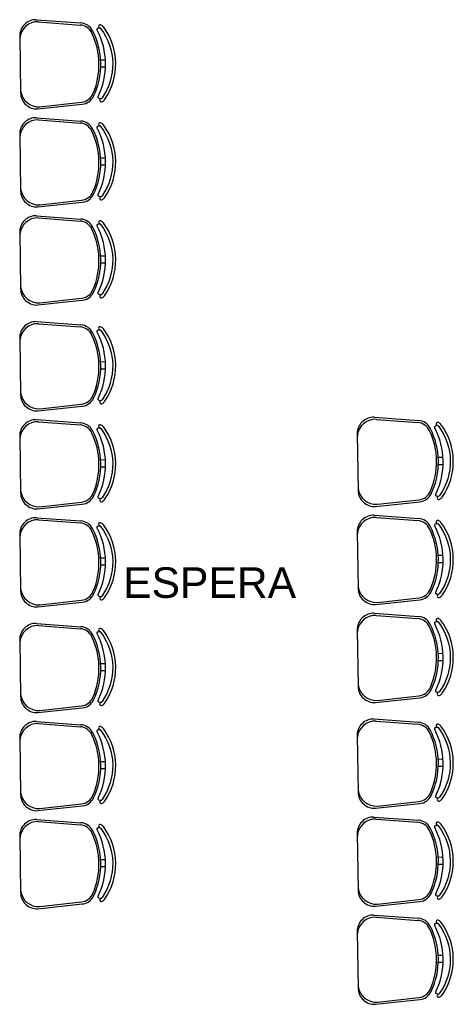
# Model space of a CAD drawing. Header units: millimetres. Extents: x 0 to 1189, y 0 to 841.
# Tile 44 of 58: x 722 to 764, y 525 to 622. Entities that reach past the tile are written whole.
import ezdxf
from ezdxf.enums import TextEntityAlignment as Align

# ---------------------------------------------------------------- set-up
doc = ezdxf.new("R2010")
doc.units = ezdxf.units.MM
doc.header["$LTSCALE"] = 8
doc.layers.add('ARQ_LAY_MOB', color=8, linetype='Continuous')
doc.layers.add('ARQ_TXT_AMB', color=8, linetype='Continuous')
doc.styles.add('Texto Cota', font='arial.ttf')

# ---------------------------------------------------------------- blocks, each defined once
blk = doc.blocks.new('AREA')
at = {"style": 'Texto Cota'}
for tag, p in [('AREAS:COMODO', (0, 1.75)), ('AREAS:VALOR', (0, -1.25))]:
    blk.add_attdef(tag, text='', height=2.5, dxfattribs=at).set_placement(p, align=Align.MIDDLE_CENTER)

msp = doc.modelspace()

# ---------------------------------------------------------------- linework, layer by layer
at = {"layer": 'ARQ_LAY_MOB', "linetype": 'ByBlock'}
for p, q in [((723.199, 622.134), (727.579, 621.81)), ((723.403, 621.928), (727.501, 621.612)), ((721.553, 620.509), (721.64, 614.938)), ((729.512, 618.198), (729.982, 618.205)), ((729.523, 617.498), (729.993, 617.506)), ((723.337, 613.366), (727.704, 613.827)), ((723.534, 613.579), (727.62, 614.023)), ((723.199, 612.504), (727.579, 612.18)), ((723.403, 612.298), (727.501, 611.982)), ((721.553, 610.879), (721.64, 605.308)), ((729.512, 608.568), (729.982, 608.575)), ((729.523, 607.868), (729.993, 607.875)), ((723.337, 603.736), (727.704, 604.197)), ((723.534, 603.949), (727.62, 604.392)), ((723.199, 602.873), (727.579, 602.55)), ((723.403, 602.667), (727.501, 602.352)), ((721.553, 601.249), (721.64, 595.678)), ((729.512, 598.938), (729.982, 598.945)), ((729.523, 598.238), (729.993, 598.245)), ((723.337, 594.106), (727.704, 594.567)), ((723.534, 594.318), (727.62, 594.762)), ((723.199, 592.47), (727.579, 592.147)), ((723.403, 592.264), (727.501, 591.949)), ((721.553, 590.846), (721.64, 585.275)), ((729.512, 588.535), (729.982, 588.542)), ((729.523, 587.835), (729.993, 587.842)), ((723.534, 583.915), (727.62, 584.359)), ((723.337, 583.703), (727.704, 584.164)), ((723.199, 582.84), (727.579, 582.517)), ((723.403, 582.634), (727.501, 582.319)), ((756.388, 583.078), (760.768, 582.755)), ((756.592, 582.872), (760.69, 582.557)), ((754.742, 581.454), (754.83, 575.883)), ((721.553, 581.216), (721.64, 575.645)), ((729.512, 578.905), (729.982, 578.912)), ((762.701, 579.143), (763.171, 579.15)), ((729.523, 578.205), (729.993, 578.212)), ((762.712, 578.443), (763.182, 578.45)), ((723.534, 574.285), (727.62, 574.729)), ((756.526, 574.311), (760.893, 574.772)), ((756.723, 574.523), (760.809, 574.967)), ((723.337, 574.073), (727.704, 574.534)), ((723.199, 573.21), (727.579, 572.887)), ((723.403, 573.004), (727.501, 572.689)), ((756.388, 573.448), (760.768, 573.125)), ((756.592, 573.242), (760.69, 572.927)), ((754.742, 571.824), (754.83, 566.253)), ((721.553, 571.586), (721.64, 566.015)), ((729.512, 569.275), (729.982, 569.282)), ((762.701, 569.513), (763.171, 569.52)), ((762.712, 568.813), (763.182, 568.82)), ((729.523, 568.575), (729.993, 568.582)), ((723.534, 564.655), (727.62, 565.099)), ((756.526, 564.681), (760.893, 565.142)), ((756.723, 564.893), (760.809, 565.337)), ((723.337, 564.443), (727.704, 564.904)), ((756.388, 563.818), (760.768, 563.495)), ((756.592, 563.612), (760.69, 563.297)), ((723.197, 562.825), (727.577, 562.502)), ((723.401, 562.619), (727.499, 562.304)), ((754.742, 562.194), (754.83, 556.623)), ((721.551, 561.201), (721.638, 555.63)), ((762.701, 559.883), (763.171, 559.89)), ((762.712, 559.183), (763.182, 559.19)), ((729.51, 558.889), (729.98, 558.897)), ((729.521, 558.19), (729.991, 558.197)), ((756.526, 555.051), (760.893, 555.511)), ((756.723, 555.263), (760.809, 555.707)), ((723.335, 554.058), (727.702, 554.518)), ((723.532, 554.27), (727.618, 554.714)), ((756.386, 553.433), (760.766, 553.11)), ((723.197, 553.195), (727.577, 552.872)), ((723.401, 552.989), (727.499, 552.674)), ((756.59, 553.227), (760.688, 552.912)), ((721.551, 551.57), (721.638, 546)), ((754.74, 551.808), (754.828, 546.238)), ((762.699, 549.497), (763.169, 549.505)), ((729.51, 549.259), (729.98, 549.267)), ((729.521, 548.559), (729.991, 548.567)), ((762.71, 548.798), (763.18, 548.805)), ((723.335, 544.428), (727.702, 544.888)), ((723.532, 544.64), (727.618, 545.084)), ((756.524, 544.666), (760.891, 545.126)), ((756.721, 544.878), (760.807, 545.322)), ((756.386, 543.803), (760.766, 543.48)), ((723.197, 543.565), (727.577, 543.242)), ((723.401, 543.359), (727.499, 543.043)), ((756.59, 543.597), (760.688, 543.282)), ((721.551, 541.94), (721.638, 536.37)), ((754.74, 542.178), (754.828, 536.608)), ((762.699, 539.867), (763.169, 539.875)), ((729.51, 539.629), (729.98, 539.637)), ((729.521, 538.929), (729.991, 538.937)), ((762.71, 539.167), (763.18, 539.175)), ((723.335, 534.798), (727.702, 535.258)), ((723.532, 535.01), (727.618, 535.454)), ((756.524, 535.036), (760.891, 535.496)), ((756.721, 535.248), (760.807, 535.692)), ((756.386, 534.173), (760.766, 533.85)), ((756.59, 533.967), (760.688, 533.651)), ((754.74, 532.548), (754.828, 526.978)), ((762.699, 530.237), (763.169, 530.245)), ((762.71, 529.537), (763.18, 529.545)), ((756.524, 525.406), (760.891, 525.866)), ((756.721, 525.618), (760.807, 526.062))]:
    msp.add_line(p, q, dxfattribs=at)
for points in [[(729.271, 614.582, 0.237888), (729.169, 621.105, -0.605717), (729.447, 621.324, -0.122717), (729.542, 621.249, -0.323529), (729.649, 614.45, -0.122717), (729.557, 614.372, -0.605717)], [(729.271, 604.952, 0.237888), (729.169, 611.475, -0.605717), (729.447, 611.694, -0.122717), (729.542, 611.619, -0.323529), (729.649, 604.82, -0.122717), (729.557, 604.742, -0.605717)], [(729.271, 595.322, 0.237888), (729.169, 601.845, -0.605717), (729.447, 602.064, -0.122717), (729.542, 601.989, -0.323529), (729.649, 595.19, -0.122717), (729.557, 595.112, -0.605717)], [(729.271, 584.919, 0.237888), (729.169, 591.441, -0.605717), (729.447, 591.66, -0.122717), (729.542, 591.586, -0.323529), (729.649, 584.786, -0.122717), (729.557, 584.709, -0.605717)], [(729.271, 575.289, 0.237888), (729.169, 581.811, -0.605717), (729.447, 582.03, -0.122717), (729.542, 581.956, -0.323529), (729.649, 575.156, -0.122717), (729.557, 575.079, -0.605717)], [(762.46, 575.527, 0.237888), (762.358, 582.049, -0.605717), (762.636, 582.268, -0.122717), (762.731, 582.194, -0.323529), (762.838, 575.394, -0.122717), (762.746, 575.317, -0.605717)], [(762.46, 565.897, 0.237888), (762.358, 572.419, -0.605717), (762.636, 572.638, -0.122717), (762.731, 572.564, -0.323529), (762.838, 565.764, -0.122717), (762.746, 565.687, -0.605717)], [(729.271, 565.659, 0.237888), (729.169, 572.181, -0.605717), (729.447, 572.4, -0.122717), (729.542, 572.325, -0.323529), (729.649, 565.526, -0.122717), (729.557, 565.449, -0.605717)], [(762.46, 556.267, 0.237888), (762.358, 562.789, -0.605717), (762.636, 563.008, -0.122717), (762.731, 562.933, -0.323529), (762.838, 556.134, -0.122717), (762.746, 556.057, -0.605717)], [(729.269, 555.274, 0.237888), (729.167, 561.796, -0.605717), (729.445, 562.015, -0.122717), (729.54, 561.94, -0.323529), (729.647, 555.141, -0.122717), (729.555, 555.063, -0.605717)], [(729.269, 545.644, 0.237888), (729.167, 552.166, -0.605717), (729.445, 552.385, -0.122717), (729.54, 552.31, -0.323529), (729.647, 545.511, -0.122717), (729.555, 545.433, -0.605717)], [(762.458, 545.882, 0.237888), (762.356, 552.404, -0.605717), (762.634, 552.623, -0.122717), (762.729, 552.548, -0.323529), (762.836, 545.749, -0.122717), (762.744, 545.671, -0.605717)], [(729.269, 536.013, 0.237888), (729.167, 542.536, -0.605717), (729.445, 542.755, -0.122717), (729.54, 542.68, -0.323529), (729.647, 535.881, -0.122717), (729.555, 535.803, -0.605717)], [(762.458, 536.251, 0.237888), (762.356, 542.774, -0.605717), (762.634, 542.993, -0.122717), (762.729, 542.918, -0.323529), (762.836, 536.119, -0.122717), (762.744, 536.041, -0.605717)], [(762.458, 526.621, 0.237888), (762.356, 533.144, -0.605717), (762.634, 533.363, -0.122717), (762.729, 533.288, -0.323529), (762.836, 526.489, -0.122717), (762.744, 526.411, -0.605717)]]:
    msp.add_lwpolyline(points, format="xyb", close=True, dxfattribs=at)
for centre, radius, start, end in [((723.153, 620.534), 1.6, 88.33056, 180.8998), ((723.33, 620.155), 1.774, 87.64757, 175.30731), ((727.394, 620.216), 1.4, 25.16372, 85.59991), ((727.476, 620.414), 1.4, 27.2951, 85.77855), ((722.283, 617.734), 7.243, 334.50451, 27.2951), ((729.461, 621.486), 0.156, 45.57426, 241.08892), ((729.345, 621.096), 0.25, 37.7697, 65.75434), ((729.345, 621.096), 0.55, 37.44267, 65.75434), ((724.892, 617.775), 6.105, 325.02359, 36.77601), ((722.105, 617.732), 7.243, 336.63589, 25.16372), ((723.24, 614.963), 1.6, 180.8998, 273.46904), ((723.405, 615.348), 1.774, 186.49229, 274.15203), ((727.469, 615.414), 1.4, 276.1997, 336.63589), ((727.557, 615.219), 1.4, 276.02105, 334.50451), ((729.575, 614.211), 0.156, 120.71068, 316.22534), ((729.447, 614.597), 0.55, 296.04526, 324.35693), ((723.153, 610.904), 1.6, 88.33056, 180.8998), ((723.33, 610.525), 1.774, 87.64757, 175.30731), ((727.394, 610.586), 1.4, 25.16372, 85.59991), ((727.476, 610.784), 1.4, 27.2951, 85.77855), ((722.283, 608.104), 7.243, 334.50451, 27.2951), ((729.461, 611.856), 0.156, 45.57426, 241.08892), ((729.345, 611.466), 0.25, 37.7697, 65.75434), ((729.345, 611.466), 0.55, 37.44267, 65.75434), ((724.892, 608.145), 6.105, 325.02359, 36.77601), ((722.105, 608.102), 7.243, 336.63589, 25.16372), ((723.24, 605.333), 1.6, 180.8998, 273.46904), ((723.405, 605.718), 1.774, 186.49229, 274.15203), ((727.469, 605.784), 1.4, 276.1997, 336.63589), ((727.557, 605.589), 1.4, 276.02105, 334.50451), ((729.575, 604.581), 0.156, 120.71068, 316.22534), ((729.447, 604.967), 0.55, 296.04526, 324.35693), ((723.153, 601.274), 1.6, 88.33056, 180.8998), ((723.33, 600.895), 1.774, 87.64757, 175.30731), ((727.394, 600.956), 1.4, 25.16372, 85.59991), ((727.476, 601.154), 1.4, 27.2951, 85.77855), ((722.283, 598.474), 7.243, 334.50451, 27.2951), ((729.461, 602.225), 0.156, 45.57426, 241.08892), ((729.345, 601.836), 0.25, 37.7697, 65.75434), ((729.345, 601.836), 0.55, 37.44267, 65.75434), ((724.892, 598.515), 6.105, 325.02359, 36.77601), ((722.105, 598.472), 7.243, 336.63589, 25.16372), ((723.405, 596.088), 1.774, 186.49229, 274.15203), ((723.24, 595.703), 1.6, 180.8998, 273.46904), ((727.469, 596.154), 1.4, 276.1997, 336.63589), ((727.557, 595.959), 1.4, 276.02105, 334.50451), ((729.575, 594.951), 0.156, 120.71068, 316.22534), ((729.447, 595.336), 0.55, 296.04526, 324.35693), ((723.153, 590.871), 1.6, 88.33056, 180.8998), ((723.33, 590.492), 1.774, 87.64757, 175.30731), ((727.476, 590.751), 1.4, 27.2951, 85.77855), ((727.394, 590.553), 1.4, 25.16372, 85.59991), ((722.105, 588.068), 7.243, 336.63589, 25.16372), ((722.283, 588.071), 7.243, 334.50451, 27.2951), ((729.461, 591.822), 0.156, 45.57426, 241.08892), ((729.345, 591.432), 0.25, 37.7697, 65.75434), ((729.345, 591.432), 0.55, 37.44267, 65.75434), ((724.892, 588.112), 6.105, 325.02359, 36.77601), ((723.24, 585.3), 1.6, 180.8998, 273.46904), ((723.405, 585.685), 1.774, 186.49229, 274.15203), ((727.469, 585.751), 1.4, 276.1997, 336.63589), ((727.557, 585.556), 1.4, 276.02105, 334.50451), ((729.575, 584.547), 0.156, 120.71068, 316.22534), ((729.447, 584.933), 0.55, 296.04526, 324.35693), ((723.153, 581.241), 1.6, 88.33056, 180.8998), ((723.33, 580.862), 1.774, 87.64757, 175.30731), ((727.476, 581.121), 1.4, 27.2951, 85.77855), ((729.461, 582.192), 0.156, 45.57426, 241.08892), ((756.342, 581.479), 1.6, 88.33056, 180.8998), ((756.519, 581.1), 1.774, 87.64757, 175.30731), ((760.583, 581.161), 1.4, 25.16372, 85.59991), ((760.665, 581.359), 1.4, 27.2951, 85.77855), ((762.65, 582.43), 0.156, 45.57426, 241.08892), ((762.534, 582.04), 0.55, 37.44267, 65.75434), ((758.081, 578.72), 6.105, 325.02359, 36.77601), ((727.394, 580.923), 1.4, 25.16372, 85.59991), ((722.105, 578.438), 7.243, 336.63589, 25.16372), ((722.283, 578.441), 7.243, 334.50451, 27.2951), ((729.345, 581.802), 0.25, 37.7697, 65.75434), ((729.345, 581.802), 0.55, 37.44267, 65.75434), ((724.892, 578.482), 6.105, 325.02359, 36.77601), ((755.294, 578.676), 7.243, 336.63589, 25.16372), ((755.472, 578.679), 7.243, 334.50451, 27.2951), ((762.534, 582.04), 0.25, 37.7697, 65.75434), ((723.24, 575.67), 1.6, 180.8998, 273.46904), ((723.405, 576.055), 1.774, 186.49229, 274.15203), ((727.469, 576.121), 1.4, 276.1997, 336.63589), ((756.429, 575.908), 1.6, 180.8998, 273.46904), ((756.594, 576.293), 1.774, 186.49229, 274.15203), ((760.658, 576.359), 1.4, 276.1997, 336.63589), ((760.746, 576.164), 1.4, 276.02105, 334.50451), ((727.557, 575.926), 1.4, 276.02105, 334.50451), ((729.575, 574.917), 0.156, 120.71068, 316.22534), ((729.447, 575.303), 0.55, 296.04526, 324.35693), ((762.764, 575.155), 0.156, 120.71068, 316.22534), ((762.636, 575.541), 0.55, 296.04526, 324.35693), ((723.153, 571.611), 1.6, 88.33056, 180.8998), ((723.33, 571.231), 1.774, 87.64757, 175.30731), ((727.394, 571.293), 1.4, 25.16372, 85.59991), ((727.476, 571.491), 1.4, 27.2951, 85.77855), ((729.461, 572.562), 0.156, 45.57426, 241.08892), ((729.345, 572.172), 0.55, 37.44267, 65.75434), ((756.342, 571.849), 1.6, 88.33056, 180.8998), ((756.519, 571.47), 1.774, 87.64757, 175.30731), ((760.583, 571.531), 1.4, 25.16372, 85.59991), ((760.665, 571.729), 1.4, 27.2951, 85.77855), ((762.65, 572.8), 0.156, 45.57426, 241.08892), ((762.534, 572.41), 0.55, 37.44267, 65.75434), ((758.081, 569.09), 6.105, 325.02359, 36.77601), ((722.105, 568.808), 7.243, 336.63589, 25.16372), ((722.283, 568.811), 7.243, 334.50451, 27.2951), ((729.345, 572.172), 0.25, 37.7697, 65.75434), ((724.892, 568.852), 6.105, 325.02359, 36.77601), ((755.294, 569.046), 7.243, 336.63589, 25.16372), ((755.472, 569.049), 7.243, 334.50451, 27.2951), ((762.534, 572.41), 0.25, 37.7697, 65.75434), ((723.24, 566.04), 1.6, 180.8998, 273.46904), ((723.405, 566.425), 1.774, 186.49229, 274.15203), ((727.469, 566.491), 1.4, 276.1997, 336.63589), ((756.429, 566.278), 1.6, 180.8998, 273.46904), ((756.594, 566.663), 1.774, 186.49229, 274.15203), ((760.658, 566.729), 1.4, 276.1997, 336.63589), ((760.746, 566.534), 1.4, 276.02105, 334.50451), ((727.557, 566.296), 1.4, 276.02105, 334.50451), ((729.575, 565.287), 0.156, 120.71068, 316.22534), ((729.447, 565.673), 0.55, 296.04526, 324.35693), ((762.764, 565.525), 0.156, 120.71068, 316.22534), ((762.636, 565.911), 0.55, 296.04526, 324.35693), ((756.342, 562.219), 1.6, 88.33056, 180.8998), ((756.519, 561.839), 1.774, 87.64757, 175.30731), ((760.583, 561.901), 1.4, 25.16372, 85.59991), ((760.665, 562.099), 1.4, 27.2951, 85.77855), ((762.65, 563.17), 0.156, 45.57426, 241.08892), ((762.534, 562.78), 0.25, 37.7697, 65.75434), ((762.534, 562.78), 0.55, 37.44267, 65.75434), ((758.081, 559.46), 6.105, 325.02359, 36.77601), ((723.151, 561.226), 1.6, 88.33056, 180.8998), ((723.328, 560.846), 1.774, 87.64757, 175.30731), ((727.392, 560.908), 1.4, 25.16372, 85.59991), ((727.474, 561.106), 1.4, 27.2951, 85.77855), ((729.459, 562.177), 0.156, 45.57426, 241.08892), ((729.343, 561.787), 0.25, 37.7697, 65.75434), ((729.343, 561.787), 0.55, 37.44267, 65.75434), ((724.89, 558.467), 6.105, 325.02359, 36.77601), ((755.294, 559.416), 7.243, 336.63589, 25.16372), ((755.472, 559.419), 7.243, 334.50451, 27.2951), ((722.103, 558.423), 7.243, 336.63589, 25.16372), ((722.281, 558.426), 7.243, 334.50451, 27.2951), ((756.429, 556.648), 1.6, 180.8998, 273.46904), ((756.594, 557.033), 1.774, 186.49229, 274.15203), ((760.658, 557.099), 1.4, 276.1997, 336.63589), ((760.746, 556.904), 1.4, 276.02105, 334.50451), ((723.238, 555.655), 1.6, 180.8998, 273.46904), ((723.403, 556.04), 1.774, 186.49229, 274.15203), ((727.467, 556.106), 1.4, 276.1997, 336.63589), ((727.555, 555.911), 1.4, 276.02105, 334.50451), ((762.764, 555.895), 0.156, 120.71068, 316.22534), ((762.636, 556.281), 0.55, 296.04526, 324.35693), ((729.573, 554.902), 0.156, 120.71068, 316.22534), ((729.445, 555.288), 0.55, 296.04526, 324.35693), ((756.34, 551.834), 1.6, 88.33056, 180.8998), ((723.151, 551.596), 1.6, 88.33056, 180.8998), ((723.328, 551.216), 1.774, 87.64757, 175.30731), ((727.392, 551.278), 1.4, 25.16372, 85.59991), ((727.474, 551.475), 1.4, 27.2951, 85.77855), ((729.459, 552.547), 0.156, 45.57426, 241.08892), ((729.343, 552.157), 0.25, 37.7697, 65.75434), ((729.343, 552.157), 0.55, 37.44267, 65.75434), ((724.89, 548.837), 6.105, 325.02359, 36.77601), ((756.517, 551.454), 1.774, 87.64757, 175.30731), ((760.581, 551.516), 1.4, 25.16372, 85.59991), ((760.663, 551.713), 1.4, 27.2951, 85.77855), ((755.47, 549.034), 7.243, 334.50451, 27.2951), ((762.648, 552.785), 0.156, 45.57426, 241.08892), ((762.532, 552.395), 0.25, 37.7697, 65.75434), ((762.532, 552.395), 0.55, 37.44267, 65.75434), ((758.079, 549.075), 6.105, 325.02359, 36.77601), ((722.103, 548.793), 7.243, 336.63589, 25.16372), ((722.281, 548.796), 7.243, 334.50451, 27.2951), ((755.292, 549.031), 7.243, 336.63589, 25.16372), ((723.238, 546.025), 1.6, 180.8998, 273.46904), ((723.403, 546.409), 1.774, 186.49229, 274.15203), ((727.467, 546.476), 1.4, 276.1997, 336.63589), ((727.555, 546.281), 1.4, 276.02105, 334.50451), ((756.427, 546.263), 1.6, 180.8998, 273.46904), ((756.592, 546.647), 1.774, 186.49229, 274.15203), ((760.656, 546.714), 1.4, 276.1997, 336.63589), ((760.745, 546.519), 1.4, 276.02105, 334.50451), ((762.762, 545.51), 0.156, 120.71068, 316.22534), ((762.634, 545.896), 0.55, 296.04526, 324.35693), ((729.573, 545.272), 0.156, 120.71068, 316.22534), ((729.445, 545.658), 0.55, 296.04526, 324.35693), ((756.34, 542.204), 1.6, 88.33056, 180.8998), ((723.151, 541.966), 1.6, 88.33056, 180.8998), ((723.328, 541.586), 1.774, 87.64757, 175.30731), ((727.392, 541.648), 1.4, 25.16372, 85.59991), ((727.474, 541.845), 1.4, 27.2951, 85.77855), ((729.459, 542.917), 0.156, 45.57426, 241.08892), ((729.343, 542.527), 0.25, 37.7697, 65.75434), ((729.343, 542.527), 0.55, 37.44267, 65.75434), ((724.89, 539.207), 6.105, 325.02359, 36.77601), ((756.517, 541.824), 1.774, 87.64757, 175.30731), ((760.581, 541.886), 1.4, 25.16372, 85.59991), ((760.663, 542.083), 1.4, 27.2951, 85.77855), ((755.47, 539.404), 7.243, 334.50451, 27.2951), ((762.648, 543.155), 0.156, 45.57426, 241.08892), ((762.532, 542.765), 0.25, 37.7697, 65.75434), ((762.532, 542.765), 0.55, 37.44267, 65.75434), ((758.079, 539.445), 6.105, 325.02359, 36.77601), ((722.103, 539.163), 7.243, 336.63589, 25.16372), ((722.281, 539.166), 7.243, 334.50451, 27.2951), ((755.292, 539.401), 7.243, 336.63589, 25.16372), ((723.238, 536.395), 1.6, 180.8998, 273.46904), ((723.403, 536.779), 1.774, 186.49229, 274.15203), ((727.467, 536.846), 1.4, 276.1997, 336.63589), ((727.555, 536.651), 1.4, 276.02105, 334.50451), ((756.427, 536.633), 1.6, 180.8998, 273.46904), ((756.592, 537.017), 1.774, 186.49229, 274.15203), ((760.656, 537.084), 1.4, 276.1997, 336.63589), ((760.745, 536.889), 1.4, 276.02105, 334.50451), ((762.762, 535.88), 0.156, 120.71068, 316.22534), ((762.634, 536.266), 0.55, 296.04526, 324.35693), ((729.573, 535.642), 0.156, 120.71068, 316.22534), ((729.445, 536.028), 0.55, 296.04526, 324.35693), ((756.34, 532.573), 1.6, 88.33056, 180.8998), ((756.517, 532.194), 1.774, 87.64757, 175.30731), ((760.581, 532.256), 1.4, 25.16372, 85.59991), ((760.663, 532.453), 1.4, 27.2951, 85.77855), ((755.47, 529.774), 7.243, 334.50451, 27.2951), ((762.648, 533.525), 0.156, 45.57426, 241.08892), ((762.532, 533.135), 0.25, 37.7697, 65.75434), ((762.532, 533.135), 0.55, 37.44267, 65.75434), ((758.079, 529.815), 6.105, 325.02359, 36.77601), ((755.292, 529.771), 7.243, 336.63589, 25.16372), ((756.427, 527.003), 1.6, 180.8998, 273.46904), ((756.592, 527.387), 1.774, 186.49229, 274.15203), ((760.656, 527.454), 1.4, 276.1997, 336.63589), ((760.745, 527.258), 1.4, 276.02105, 334.50451), ((762.762, 526.25), 0.156, 120.71068, 316.22534), ((762.634, 526.636), 0.55, 296.04526, 324.35693)]:
    msp.add_arc(centre, radius, start, end, dxfattribs=at)

# ---------------------------------------------------------------- block references
at = {"layer": 'ARQ_TXT_AMB', "linetype": 'Continuous', "lineweight": -3, "xscale": 1.199999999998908, "yscale": 1.199999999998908, "zscale": 1.199999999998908}
msp.add_blockref('AREA', (740.224, 564.733), dxfattribs=at).add_auto_attribs({'AREAS:COMODO': 'ESPERA'})

doc.saveas('drawing.dxf')
